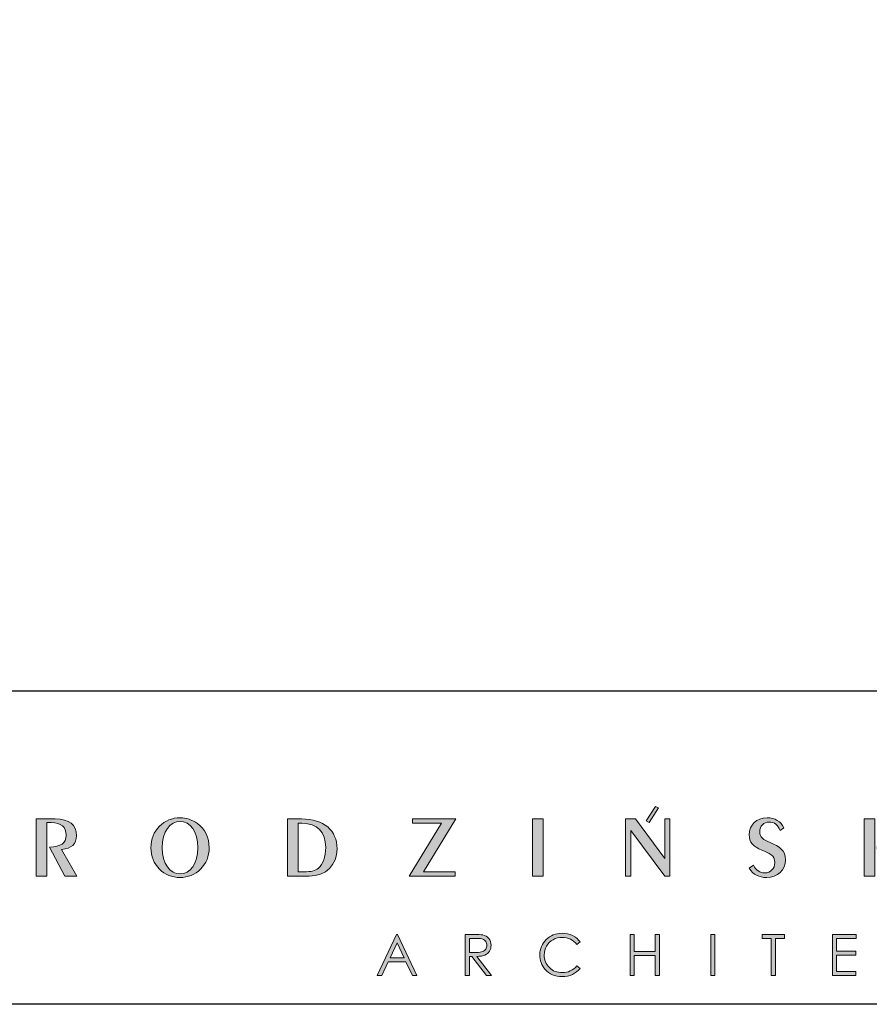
# Model space of a CAD drawing. Header units: millimetres. Extents: x -221 to 149158, y -114258 to 0.
# Tile 143 of 256: x 119096 to 119585, y -66223 to -65657. Entities that reach past the tile are written whole.
import ezdxf

# ---------------------------------------------------------------- set-up
doc = ezdxf.new("R2010")
doc.units = ezdxf.units.MM
doc.layers.get('0').update_dxf_attribs({"lineweight": 0})
doc.layers.add('A-przekrycieram.ART', color=7, linetype='Continuous', lineweight=0, true_color=0xffffff)
doc.layers.add('opis..KF', color=250, linetype='Continuous', lineweight=15)

# ---------------------------------------------------------------- blocks, each defined once
blk = doc.blocks.new('*U1674')
at = {"layer": 'A-przekrycieram.ART'}
h = blk.add_hatch(color=256, dxfattribs=at)
h.dxf.hatch_style = 1
h.paths.add_polyline_path([(0, 4200), (5940, 4200), (5940, 0), (0, 0)])
h.paths.add_polyline_path([(200, 4100), (5840, 4100), (5840, 100), (200, 100)], flags=16)
blk = doc.blocks.new('A$C3E4B4AA6')
at = {"layer": 'opis..KF', "lineweight": 0}
h = blk.add_hatch(color=256, dxfattribs=at)
h.dxf.hatch_style = 1
edge = h.paths.add_edge_path()
edge.add_spline(control_points=[(450.52, 40.88), (450.52, 40.88), (450.52, 59.11), (450.52, 59.11), (450.52, 59.11), (450.52, 59.11), (448.89, 59.11), (448.89, 59.11), (448.89, 59.11), (448.89, 59.11), (448.89, 46.51), (448.89, 46.51), (448.89, 46.51), (448.89, 46.51), (439.46, 59.11), (439.46, 59.11), (439.46, 59.11), (439.46, 59.11), (436.36, 59.11), (436.36, 59.11), (436.36, 59.11), (436.36, 59.11), (436.36, 40.88), (436.36, 40.88), (436.36, 40.88), (436.36, 40.88), (437.97, 40.88), (437.97, 40.88), (437.97, 40.88), (437.97, 40.88), (437.97, 55.4), (437.97, 55.4), (437.97, 55.4), (437.97, 55.4), (448.89, 40.88), (448.89, 40.88), (448.89, 40.88), (448.89, 40.88), (450.52, 40.88), (450.52, 40.88)], knot_values=[0, 0, 0, 0, 0.090909, 0.090909, 0.090909, 0.091009, 0.181818, 0.181818, 0.181818, 0.181918, 0.272727, 0.272727, 0.272727, 0.272827, 0.363636, 0.363636, 0.363636, 0.363736, 0.454545, 0.454545, 0.454545, 0.454645, 0.545455, 0.545455, 0.545455, 0.545555, 0.636364, 0.636364, 0.636364, 0.636464, 0.727273, 0.727273, 0.727273, 0.727373, 0.818182, 0.818182, 0.818182, 0.818282, 1, 1, 1, 1], degree=3, periodic=0)
edge = h.paths.add_edge_path()
edge.add_spline(control_points=[(443.87, 58.02), (443.87, 58.02), (446.85, 62.62), (446.85, 62.62), (446.85, 62.62), (446.85, 62.62), (445.89, 63.1), (445.89, 63.1), (445.89, 63.1), (445.89, 63.1), (442.91, 58.5), (442.91, 58.5), (442.91, 58.5), (442.91, 58.5), (443.87, 58.02), (443.87, 58.02)], knot_values=[0, 0, 0, 0, 0.2, 0.2, 0.2, 0.2001, 0.4, 0.4, 0.4, 0.4001, 0.6, 0.6, 0.6, 0.6001, 1, 1, 1, 1], degree=3, periodic=0)
h = blk.add_hatch(color=256, dxfattribs=at)
h.dxf.hatch_style = 1
edge = h.paths.add_edge_path()
edge.add_spline(control_points=[(261.21, 40.88), (261.21, 40.88), (256.36, 49.43), (256.36, 49.43), (256.36, 49.43), (259.43, 49.58), (261.11, 51.19), (261.11, 53.77), (261.11, 53.77), (261.11, 57.23), (258.82, 59.11), (254.24, 59.11), (254.24, 59.11), (254.24, 59.11), (248.27, 59.11), (248.27, 59.11), (248.27, 59.11), (248.27, 59.11), (248.27, 40.88), (248.27, 40.88), (248.27, 40.88), (248.27, 40.88), (251.66, 40.88), (251.66, 40.88), (251.66, 40.88), (251.66, 40.88), (251.66, 57.94), (251.66, 57.94), (251.66, 57.94), (251.66, 57.94), (253.05, 57.94), (253.05, 57.94), (253.05, 57.94), (256.22, 57.94), (257.78, 56.62), (257.78, 53.92), (257.78, 53.92), (257.78, 51.31), (256.14, 50.36), (252.51, 50.12), (252.51, 50.12), (252.51, 50.12), (257.41, 40.88), (257.41, 40.88), (257.41, 40.88), (257.41, 40.88), (261.21, 40.88), (261.21, 40.88)], knot_values=[0, 0, 0, 0, 0.076923, 0.076923, 0.076923, 0.077023, 0.153846, 0.153846, 0.153846, 0.153946, 0.230769, 0.230769, 0.230769, 0.230869, 0.307692, 0.307692, 0.307692, 0.307792, 0.384615, 0.384615, 0.384615, 0.384715, 0.461538, 0.461538, 0.461538, 0.461638, 0.538462, 0.538462, 0.538462, 0.538562, 0.615385, 0.615385, 0.615385, 0.615485, 0.692308, 0.692308, 0.692308, 0.692408, 0.769231, 0.769231, 0.769231, 0.769331, 0.846154, 0.846154, 0.846154, 0.846254, 1, 1, 1, 1], degree=3, periodic=0)
h = blk.add_hatch(color=256, dxfattribs=at)
h.dxf.hatch_style = 1
edge = h.paths.add_edge_path()
edge.add_spline(control_points=[(303.45, 49.95), (303.45, 53.16), (302.11, 55.89), (299.68, 57.69), (299.68, 57.69), (298.04, 58.86), (296.14, 59.5), (294.15, 59.5), (294.15, 59.5), (291.66, 59.5), (289.35, 58.52), (287.59, 56.79), (287.59, 56.79), (285.79, 55.04), (284.84, 52.65), (284.84, 49.95), (284.84, 49.95), (284.84, 47.27), (285.79, 44.9), (287.54, 43.15), (287.54, 43.15), (289.35, 41.35), (291.64, 40.44), (294.15, 40.44), (294.15, 40.44), (296.63, 40.44), (298.92, 41.35), (300.72, 43.15), (300.72, 43.15), (302.5, 44.9), (303.45, 47.27), (303.45, 49.95)], knot_values=[0, 0, 0, 0, 0.111111, 0.111111, 0.111111, 0.111211, 0.222222, 0.222222, 0.222222, 0.222322, 0.333333, 0.333333, 0.333333, 0.333433, 0.444444, 0.444444, 0.444444, 0.444544, 0.555556, 0.555556, 0.555556, 0.555656, 0.666667, 0.666667, 0.666667, 0.666767, 0.777778, 0.777778, 0.777778, 0.777878, 1, 1, 1, 1], degree=3, periodic=0)
edge = h.paths.add_edge_path(flags=16)
edge.add_spline(control_points=[(299.85, 49.95), (299.85, 44.76), (297.31, 41.61), (294.15, 41.61), (294.15, 41.61), (290.95, 41.61), (288.44, 44.78), (288.44, 49.95), (288.44, 49.95), (288.44, 55.14), (290.95, 58.33), (294.15, 58.33), (294.15, 58.33), (297.31, 58.33), (299.85, 55.16), (299.85, 49.95)], knot_values=[0, 0, 0, 0, 0.2, 0.2, 0.2, 0.2001, 0.4, 0.4, 0.4, 0.4001, 0.6, 0.6, 0.6, 0.6001, 1, 1, 1, 1], degree=3, periodic=0)
h = blk.add_hatch(color=256, dxfattribs=at)
h.dxf.hatch_style = 1
edge = h.paths.add_edge_path()
edge.add_spline(control_points=[(344.26, 49.58), (344.26, 55.48), (340.09, 59.11), (332.9, 59.11), (332.9, 59.11), (332.9, 59.11), (328.45, 59.11), (328.45, 59.11), (328.45, 59.11), (328.45, 59.11), (328.45, 40.88), (328.45, 40.88), (328.45, 40.88), (328.45, 40.88), (335.34, 40.88), (335.34, 40.88), (335.34, 40.88), (340.72, 40.88), (344.26, 44.39), (344.26, 49.58)], knot_values=[0, 0, 0, 0, 0.166667, 0.166667, 0.166667, 0.166767, 0.333333, 0.333333, 0.333333, 0.333433, 0.5, 0.5, 0.5, 0.5001, 0.666667, 0.666667, 0.666667, 0.666767, 1, 1, 1, 1], degree=3, periodic=0)
edge = h.paths.add_edge_path(flags=16)
edge.add_spline(control_points=[(340.63, 50.04), (340.63, 47), (339.75, 44.71), (338.31, 43.44), (338.31, 43.44), (337.29, 42.56), (335.85, 42.25), (333.81, 42.25), (333.81, 42.25), (333.81, 42.25), (331.81, 42.25), (331.81, 42.25), (331.81, 42.25), (331.81, 42.25), (331.81, 57.74), (331.81, 57.74), (331.81, 57.74), (331.81, 57.74), (333.07, 57.74), (333.07, 57.74), (333.07, 57.74), (337.97, 57.74), (340.63, 55.01), (340.63, 50.04)], knot_values=[0, 0, 0, 0, 0.142857, 0.142857, 0.142857, 0.142957, 0.285714, 0.285714, 0.285714, 0.285814, 0.428571, 0.428571, 0.428571, 0.428671, 0.571429, 0.571429, 0.571429, 0.571529, 0.714286, 0.714286, 0.714286, 0.714386, 1, 1, 1, 1], degree=3, periodic=0)
h = blk.add_hatch(color=256, dxfattribs=at)
h.dxf.hatch_style = 1
edge = h.paths.add_edge_path()
edge.add_spline(control_points=[(382.16, 59.11), (382.16, 59.11), (368.32, 59.11), (368.32, 59.11), (368.32, 59.11), (368.32, 59.11), (368.32, 57.74), (368.32, 57.74), (368.32, 57.74), (368.32, 57.74), (377.58, 57.74), (377.58, 57.74), (377.58, 57.74), (377.58, 57.74), (367.28, 40.88), (367.28, 40.88), (367.28, 40.88), (367.28, 40.88), (381.97, 40.88), (381.97, 40.88), (381.97, 40.88), (381.97, 40.88), (381.97, 42.25), (381.97, 42.25), (381.97, 42.25), (381.97, 42.25), (371.88, 42.25), (371.88, 42.25), (371.88, 42.25), (371.88, 42.25), (382.16, 59.11), (382.16, 59.11)], knot_values=[0, 0, 0, 0, 0.111111, 0.111111, 0.111111, 0.111211, 0.222222, 0.222222, 0.222222, 0.222322, 0.333333, 0.333333, 0.333333, 0.333433, 0.444444, 0.444444, 0.444444, 0.444544, 0.555556, 0.555556, 0.555556, 0.555656, 0.666667, 0.666667, 0.666667, 0.666767, 0.777778, 0.777778, 0.777778, 0.777878, 1, 1, 1, 1], degree=3, periodic=0)
h = blk.add_hatch(color=256, dxfattribs=at)
h.dxf.hatch_style = 1
edge = h.paths.add_edge_path()
edge.add_spline(control_points=[(410.03, 40.88), (410.03, 40.88), (410.03, 59.11), (410.03, 59.11), (410.03, 59.11), (410.03, 59.11), (406.69, 59.11), (406.69, 59.11), (406.69, 59.11), (406.69, 59.11), (406.69, 40.88), (406.69, 40.88), (406.69, 40.88), (406.69, 40.88), (410.03, 40.88), (410.03, 40.88)], knot_values=[0, 0, 0, 0, 0.2, 0.2, 0.2, 0.2001, 0.4, 0.4, 0.4, 0.4001, 0.6, 0.6, 0.6, 0.6001, 1, 1, 1, 1], degree=3, periodic=0)
h = blk.add_hatch(color=256, dxfattribs=at)
h.dxf.hatch_style = 1
edge = h.paths.add_edge_path()
edge.add_spline(control_points=[(487.4, 46.07), (487.4, 49.21), (485.45, 50.31), (482.45, 51.6), (482.45, 51.6), (480.41, 52.48), (479.16, 53.28), (479.16, 55.04), (479.16, 55.04), (479.16, 56.87), (480.41, 58.11), (482.16, 58.11), (482.16, 58.11), (483.79, 58.11), (485.04, 57.18), (485.67, 55.45), (485.67, 55.45), (485.67, 55.45), (486.86, 56.26), (486.86, 56.26), (486.86, 56.26), (485.94, 58.33), (483.99, 59.5), (481.48, 59.5), (481.48, 59.5), (478.07, 59.5), (475.8, 57.18), (475.8, 54.09), (475.8, 54.09), (475.8, 51.63), (477.12, 50.31), (479.82, 49.19), (479.82, 49.19), (482.28, 48.19), (483.96, 47.53), (483.96, 45.22), (483.96, 45.22), (483.96, 43.32), (482.65, 41.91), (480.68, 41.91), (480.68, 41.91), (479.29, 41.91), (477.95, 42.76), (477.12, 44.34), (477.12, 44.34), (477.12, 44.34), (475.78, 43.39), (475.78, 43.39), (475.78, 43.39), (477.12, 41.35), (478.9, 40.44), (481.38, 40.44), (481.38, 40.44), (484.84, 40.44), (487.4, 42.78), (487.4, 46.07)], knot_values=[0, 0, 0, 0, 0.066667, 0.066667, 0.066667, 0.066767, 0.133333, 0.133333, 0.133333, 0.133433, 0.2, 0.2, 0.2, 0.2001, 0.266667, 0.266667, 0.266667, 0.266767, 0.333333, 0.333333, 0.333333, 0.333433, 0.4, 0.4, 0.4, 0.4001, 0.466667, 0.466667, 0.466667, 0.466767, 0.533333, 0.533333, 0.533333, 0.533433, 0.6, 0.6, 0.6, 0.6001, 0.666667, 0.666667, 0.666667, 0.666767, 0.733333, 0.733333, 0.733333, 0.733433, 0.8, 0.8, 0.8, 0.8001, 0.866667, 0.866667, 0.866667, 0.866767, 1, 1, 1, 1], degree=3, periodic=0)
h = blk.add_hatch(color=256, dxfattribs=at)
h.dxf.hatch_style = 1
edge = h.paths.add_edge_path()
edge.add_spline(control_points=[(525.43, 40.88), (525.43, 40.88), (519.17, 51.29), (519.17, 51.29), (519.17, 51.29), (519.17, 51.29), (524.87, 59.11), (524.87, 59.11), (524.87, 59.11), (524.87, 59.11), (522.77, 59.11), (522.77, 59.11), (522.77, 59.11), (522.77, 59.11), (516.05, 50.02), (516.05, 50.02), (516.05, 50.02), (516.05, 50.02), (521.43, 40.88), (521.43, 40.88), (521.43, 40.88), (521.43, 40.88), (525.43, 40.88), (525.43, 40.88)], knot_values=[0, 0, 0, 0, 0.142857, 0.142857, 0.142857, 0.142957, 0.285714, 0.285714, 0.285714, 0.285814, 0.428571, 0.428571, 0.428571, 0.428671, 0.571429, 0.571429, 0.571429, 0.571529, 0.714286, 0.714286, 0.714286, 0.714386, 1, 1, 1, 1], degree=3, periodic=0)
edge = h.paths.add_edge_path()
edge.add_spline(control_points=[(515.85, 40.88), (515.85, 40.88), (515.85, 59.11), (515.85, 59.11), (515.85, 59.11), (515.85, 59.11), (512.47, 59.11), (512.47, 59.11), (512.47, 59.11), (512.47, 59.11), (512.47, 40.88), (512.47, 40.88), (512.47, 40.88), (512.47, 40.88), (515.85, 40.88), (515.85, 40.88)], knot_values=[0, 0, 0, 0, 0.2, 0.2, 0.2, 0.2001, 0.4, 0.4, 0.4, 0.4001, 0.6, 0.6, 0.6, 0.6001, 1, 1, 1, 1], degree=3, periodic=0)
h = blk.add_hatch(color=256, dxfattribs=at)
h.dxf.hatch_style = 1
edge = h.paths.add_edge_path()
edge.add_spline(control_points=[(363.59, 22.31), (363.59, 22.31), (369.72, 9.18), (369.72, 9.18), (369.72, 9.18), (369.72, 9.18), (368.31, 9.18), (368.31, 9.18), (368.31, 9.18), (368.31, 9.18), (366.25, 13.5), (366.25, 13.5), (366.25, 13.5), (366.25, 13.5), (360.57, 13.5), (360.57, 13.5), (360.57, 13.5), (360.57, 13.5), (358.53, 9.18), (358.53, 9.18), (358.53, 9.18), (358.53, 9.18), (357.06, 9.18), (357.06, 9.18), (357.06, 9.18), (357.06, 9.18), (363.26, 22.31), (363.26, 22.31), (363.26, 22.31), (363.26, 22.31), (363.59, 22.31), (363.59, 22.31)], knot_values=[0, 0, 0, 0, 0.111111, 0.111111, 0.111111, 0.111211, 0.222222, 0.222222, 0.222222, 0.222322, 0.333333, 0.333333, 0.333333, 0.333433, 0.444444, 0.444444, 0.444444, 0.444544, 0.555556, 0.555556, 0.555556, 0.555656, 0.666667, 0.666667, 0.666667, 0.666767, 0.777778, 0.777778, 0.777778, 0.777878, 1, 1, 1, 1], degree=3, periodic=0)
edge = h.paths.add_edge_path(flags=16)
edge.add_spline(control_points=[(363.43, 19.56), (363.43, 19.56), (361.17, 14.78), (361.17, 14.78), (361.17, 14.78), (361.17, 14.78), (365.68, 14.78), (365.68, 14.78), (365.68, 14.78), (365.68, 14.78), (363.43, 19.56), (363.43, 19.56)], knot_values=[0, 0, 0, 0, 0.25, 0.25, 0.25, 0.2501, 0.5, 0.5, 0.5, 0.5001, 1, 1, 1, 1], degree=3, periodic=0)
h = blk.add_hatch(color=256, dxfattribs=at)
h.dxf.hatch_style = 1
edge = h.paths.add_edge_path()
edge.add_spline(control_points=[(385.19, 22.31), (385.19, 22.31), (387.81, 22.31), (387.81, 22.31), (387.81, 22.31), (389.27, 22.31), (390.26, 22.25), (390.78, 22.13), (390.78, 22.13), (391.56, 21.96), (392.19, 21.57), (392.68, 20.99), (392.68, 20.99), (393.17, 20.4), (393.42, 19.68), (393.42, 18.82), (393.42, 18.82), (393.42, 18.11), (393.25, 17.48), (392.91, 16.94), (392.91, 16.94), (392.58, 16.4), (392.09, 15.99), (391.47, 15.72), (391.47, 15.72), (390.84, 15.44), (389.98, 15.3), (388.87, 15.29), (388.87, 15.29), (388.87, 15.29), (393.6, 9.18), (393.6, 9.18), (393.6, 9.18), (393.6, 9.18), (391.99, 9.18), (391.99, 9.18), (391.99, 9.18), (391.99, 9.18), (387.26, 15.29), (387.26, 15.29), (387.26, 15.29), (387.26, 15.29), (386.51, 15.29), (386.51, 15.29), (386.51, 15.29), (386.51, 15.29), (386.51, 9.18), (386.51, 9.18), (386.51, 9.18), (386.51, 9.18), (385.19, 9.18), (385.19, 9.18), (385.19, 9.18), (385.19, 9.18), (385.19, 22.31), (385.19, 22.31)], knot_values=[0, 0, 0, 0, 0.066667, 0.066667, 0.066667, 0.066767, 0.133333, 0.133333, 0.133333, 0.133433, 0.2, 0.2, 0.2, 0.2001, 0.266667, 0.266667, 0.266667, 0.266767, 0.333333, 0.333333, 0.333333, 0.333433, 0.4, 0.4, 0.4, 0.4001, 0.466667, 0.466667, 0.466667, 0.466767, 0.533333, 0.533333, 0.533333, 0.533433, 0.6, 0.6, 0.6, 0.6001, 0.666667, 0.666667, 0.666667, 0.666767, 0.733333, 0.733333, 0.733333, 0.733433, 0.8, 0.8, 0.8, 0.8001, 0.866667, 0.866667, 0.866667, 0.866767, 1, 1, 1, 1], degree=3, periodic=0)
edge = h.paths.add_edge_path(flags=16)
edge.add_spline(control_points=[(386.51, 21.03), (386.51, 21.03), (386.51, 16.57), (386.51, 16.57), (386.51, 16.57), (386.51, 16.57), (388.77, 16.55), (388.77, 16.55), (388.77, 16.55), (389.65, 16.55), (390.3, 16.64), (390.72, 16.8), (390.72, 16.8), (391.14, 16.97), (391.47, 17.24), (391.71, 17.6), (391.71, 17.6), (391.94, 17.97), (392.06, 18.37), (392.06, 18.83), (392.06, 18.83), (392.06, 19.27), (391.94, 19.67), (391.7, 20.03), (391.7, 20.03), (391.47, 20.39), (391.15, 20.65), (390.76, 20.8), (390.76, 20.8), (390.38, 20.96), (389.73, 21.03), (388.83, 21.03), (388.83, 21.03), (388.83, 21.03), (386.51, 21.03), (386.51, 21.03)], knot_values=[0, 0, 0, 0, 0.1, 0.1, 0.1, 0.1001, 0.2, 0.2, 0.2, 0.2001, 0.3, 0.3, 0.3, 0.3001, 0.4, 0.4, 0.4, 0.4001, 0.5, 0.5, 0.5, 0.5001, 0.6, 0.6, 0.6, 0.6001, 0.7, 0.7, 0.7, 0.7001, 0.8, 0.8, 0.8, 0.8001, 1, 1, 1, 1], degree=3, periodic=0)
h = blk.add_hatch(color=256, dxfattribs=at)
h.dxf.hatch_style = 1
edge = h.paths.add_edge_path()
edge.add_spline(control_points=[(421.82, 19.89), (421.82, 19.89), (420.79, 19.09), (420.79, 19.09), (420.79, 19.09), (420.22, 19.84), (419.53, 20.4), (418.73, 20.79), (418.73, 20.79), (417.93, 21.17), (417.05, 21.36), (416.09, 21.36), (416.09, 21.36), (415.05, 21.36), (414.08, 21.11), (413.18, 20.61), (413.18, 20.61), (412.29, 20.1), (411.6, 19.43), (411.11, 18.58), (411.11, 18.58), (410.62, 17.73), (410.38, 16.78), (410.38, 15.72), (410.38, 15.72), (410.38, 14.12), (410.92, 12.78), (412.02, 11.71), (412.02, 11.71), (413.12, 10.64), (414.5, 10.1), (416.17, 10.1), (416.17, 10.1), (418.01, 10.1), (419.55, 10.82), (420.79, 12.26), (420.79, 12.26), (420.79, 12.26), (421.82, 11.47), (421.82, 11.47), (421.82, 11.47), (421.17, 10.64), (420.35, 9.99), (419.37, 9.54), (419.37, 9.54), (418.39, 9.08), (417.3, 8.86), (416.09, 8.86), (416.09, 8.86), (413.79, 8.86), (411.98, 9.62), (410.66, 11.15), (410.66, 11.15), (409.54, 12.44), (408.99, 14), (408.99, 15.82), (408.99, 15.82), (408.99, 17.74), (409.66, 19.36), (411.01, 20.67), (411.01, 20.67), (412.36, 21.99), (414.04, 22.64), (416.07, 22.64), (416.07, 22.64), (417.3, 22.64), (418.4, 22.4), (419.39, 21.92), (419.39, 21.92), (420.38, 21.43), (421.19, 20.76), (421.82, 19.89)], knot_values=[0, 0, 0, 0, 0.052632, 0.052632, 0.052632, 0.052732, 0.105263, 0.105263, 0.105263, 0.105363, 0.157895, 0.157895, 0.157895, 0.157995, 0.210526, 0.210526, 0.210526, 0.210626, 0.263158, 0.263158, 0.263158, 0.263258, 0.315789, 0.315789, 0.315789, 0.315889, 0.368421, 0.368421, 0.368421, 0.368521, 0.421053, 0.421053, 0.421053, 0.421153, 0.473684, 0.473684, 0.473684, 0.473784, 0.526316, 0.526316, 0.526316, 0.526416, 0.578947, 0.578947, 0.578947, 0.579047, 0.631579, 0.631579, 0.631579, 0.631679, 0.684211, 0.684211, 0.684211, 0.684311, 0.736842, 0.736842, 0.736842, 0.736942, 0.789474, 0.789474, 0.789474, 0.789574, 0.842105, 0.842105, 0.842105, 0.842205, 0.894737, 0.894737, 0.894737, 0.894837, 1, 1, 1, 1], degree=3, periodic=0)
h = blk.add_hatch(color=256, dxfattribs=at)
h.dxf.hatch_style = 1
edge = h.paths.add_edge_path()
edge.add_spline(control_points=[(437.81, 22.31), (437.81, 22.31), (439.13, 22.31), (439.13, 22.31), (439.13, 22.31), (439.13, 22.31), (439.13, 16.81), (439.13, 16.81), (439.13, 16.81), (439.13, 16.81), (445.82, 16.81), (445.82, 16.81), (445.82, 16.81), (445.82, 16.81), (445.82, 22.31), (445.82, 22.31), (445.82, 22.31), (445.82, 22.31), (447.13, 22.31), (447.13, 22.31), (447.13, 22.31), (447.13, 22.31), (447.13, 9.18), (447.13, 9.18), (447.13, 9.18), (447.13, 9.18), (445.82, 9.18), (445.82, 9.18), (445.82, 9.18), (445.82, 9.18), (445.82, 15.53), (445.82, 15.53), (445.82, 15.53), (445.82, 15.53), (439.13, 15.53), (439.13, 15.53), (439.13, 15.53), (439.13, 15.53), (439.13, 9.18), (439.13, 9.18), (439.13, 9.18), (439.13, 9.18), (437.81, 9.18), (437.81, 9.18), (437.81, 9.18), (437.81, 9.18), (437.81, 22.31), (437.81, 22.31)], knot_values=[0, 0, 0, 0, 0.076923, 0.076923, 0.076923, 0.077023, 0.153846, 0.153846, 0.153846, 0.153946, 0.230769, 0.230769, 0.230769, 0.230869, 0.307692, 0.307692, 0.307692, 0.307792, 0.384615, 0.384615, 0.384615, 0.384715, 0.461538, 0.461538, 0.461538, 0.461638, 0.538462, 0.538462, 0.538462, 0.538562, 0.615385, 0.615385, 0.615385, 0.615485, 0.692308, 0.692308, 0.692308, 0.692408, 0.769231, 0.769231, 0.769231, 0.769331, 0.846154, 0.846154, 0.846154, 0.846254, 1, 1, 1, 1], degree=3, periodic=0)
h = blk.add_hatch(color=256, dxfattribs=at)
h.dxf.hatch_style = 1
edge = h.paths.add_edge_path()
edge.add_spline(control_points=[(463.51, 22.31), (463.51, 22.31), (464.83, 22.31), (464.83, 22.31), (464.83, 22.31), (464.83, 22.31), (464.83, 9.18), (464.83, 9.18), (464.83, 9.18), (464.83, 9.18), (463.51, 9.18), (463.51, 9.18), (463.51, 9.18), (463.51, 9.18), (463.51, 22.31), (463.51, 22.31)], knot_values=[0, 0, 0, 0, 0.2, 0.2, 0.2, 0.2001, 0.4, 0.4, 0.4, 0.4001, 0.6, 0.6, 0.6, 0.6001, 1, 1, 1, 1], degree=3, periodic=0)
h = blk.add_hatch(color=256, dxfattribs=at)
h.dxf.hatch_style = 1
edge = h.paths.add_edge_path()
edge.add_spline(control_points=[(479.91, 21.03), (479.91, 21.03), (479.91, 22.31), (479.91, 22.31), (479.91, 22.31), (479.91, 22.31), (487.09, 22.31), (487.09, 22.31), (487.09, 22.31), (487.09, 22.31), (487.09, 21.03), (487.09, 21.03), (487.09, 21.03), (487.09, 21.03), (484.17, 21.03), (484.17, 21.03), (484.17, 21.03), (484.17, 21.03), (484.17, 9.18), (484.17, 9.18), (484.17, 9.18), (484.17, 9.18), (482.83, 9.18), (482.83, 9.18), (482.83, 9.18), (482.83, 9.18), (482.83, 21.03), (482.83, 21.03), (482.83, 21.03), (482.83, 21.03), (479.91, 21.03), (479.91, 21.03)], knot_values=[0, 0, 0, 0, 0.111111, 0.111111, 0.111111, 0.111211, 0.222222, 0.222222, 0.222222, 0.222322, 0.333333, 0.333333, 0.333333, 0.333433, 0.444444, 0.444444, 0.444444, 0.444544, 0.555556, 0.555556, 0.555556, 0.555656, 0.666667, 0.666667, 0.666667, 0.666767, 0.777778, 0.777778, 0.777778, 0.777878, 1, 1, 1, 1], degree=3, periodic=0)
h = blk.add_hatch(color=256, dxfattribs=at)
h.dxf.hatch_style = 1
edge = h.paths.add_edge_path()
edge.add_spline(control_points=[(502.38, 22.31), (502.38, 22.31), (509.9, 22.31), (509.9, 22.31), (509.9, 22.31), (509.9, 22.31), (509.9, 21.03), (509.9, 21.03), (509.9, 21.03), (509.9, 21.03), (503.7, 21.03), (503.7, 21.03), (503.7, 21.03), (503.7, 21.03), (503.7, 16.92), (503.7, 16.92), (503.7, 16.92), (503.7, 16.92), (509.84, 16.92), (509.84, 16.92), (509.84, 16.92), (509.84, 16.92), (509.84, 15.64), (509.84, 15.64), (509.84, 15.64), (509.84, 15.64), (503.7, 15.64), (503.7, 15.64), (503.7, 15.64), (503.7, 15.64), (503.7, 10.46), (503.7, 10.46), (503.7, 10.46), (503.7, 10.46), (509.84, 10.46), (509.84, 10.46), (509.84, 10.46), (509.84, 10.46), (509.84, 9.18), (509.84, 9.18), (509.84, 9.18), (509.84, 9.18), (502.38, 9.18), (502.38, 9.18), (502.38, 9.18), (502.38, 9.18), (502.38, 22.31), (502.38, 22.31)], knot_values=[0, 0, 0, 0, 0.076923, 0.076923, 0.076923, 0.077023, 0.153846, 0.153846, 0.153846, 0.153946, 0.230769, 0.230769, 0.230769, 0.230869, 0.307692, 0.307692, 0.307692, 0.307792, 0.384615, 0.384615, 0.384615, 0.384715, 0.461538, 0.461538, 0.461538, 0.461638, 0.538462, 0.538462, 0.538462, 0.538562, 0.615385, 0.615385, 0.615385, 0.615485, 0.692308, 0.692308, 0.692308, 0.692408, 0.769231, 0.769231, 0.769231, 0.769331, 0.846154, 0.846154, 0.846154, 0.846254, 1, 1, 1, 1], degree=3, periodic=0)
at = {"layer": 'opis..KF', "lineweight": 30}
blk.add_lwpolyline([(0, 100), (933, 100), (933, 0), (0, 0)], close=True, dxfattribs=at)
at = {"layer": 'opis..KF', "lineweight": 0}
for points, knots in [([(443.87, 58.02), (443.87, 58.02), (446.85, 62.62), (446.85, 62.62), (446.85, 62.62), (446.85, 62.62), (445.89, 63.1), (445.89, 63.1), (445.89, 63.1), (445.89, 63.1), (442.91, 58.5), (442.91, 58.5), (442.91, 58.5), (442.91, 58.5), (443.87, 58.02), (443.87, 58.02)], [0, 0, 0, 0, 0.2, 0.2, 0.2, 0.2, 0.4, 0.4, 0.4, 0.4, 0.6, 0.6, 0.6, 0.6, 1, 1, 1, 1]), ([(261.21, 40.88), (261.21, 40.88), (256.36, 49.43), (256.36, 49.43), (256.36, 49.43), (259.43, 49.58), (261.11, 51.19), (261.11, 53.77), (261.11, 53.77), (261.11, 57.23), (258.82, 59.11), (254.24, 59.11), (254.24, 59.11), (254.24, 59.11), (248.27, 59.11), (248.27, 59.11), (248.27, 59.11), (248.27, 59.11), (248.27, 40.88), (248.27, 40.88), (248.27, 40.88), (248.27, 40.88), (251.66, 40.88), (251.66, 40.88), (251.66, 40.88), (251.66, 40.88), (251.66, 57.94), (251.66, 57.94), (251.66, 57.94), (251.66, 57.94), (253.05, 57.94), (253.05, 57.94), (253.05, 57.94), (256.22, 57.94), (257.78, 56.62), (257.78, 53.92), (257.78, 53.92), (257.78, 51.31), (256.14, 50.36), (252.51, 50.12), (252.51, 50.12), (252.51, 50.12), (257.41, 40.88), (257.41, 40.88), (257.41, 40.88), (257.41, 40.88), (261.21, 40.88), (261.21, 40.88)], [0, 0, 0, 0, 0.076923, 0.076923, 0.076923, 0.076923, 0.153846, 0.153846, 0.153846, 0.153846, 0.230769, 0.230769, 0.230769, 0.230769, 0.307692, 0.307692, 0.307692, 0.307692, 0.384615, 0.384615, 0.384615, 0.384615, 0.461538, 0.461538, 0.461538, 0.461538, 0.538462, 0.538462, 0.538462, 0.538462, 0.615385, 0.615385, 0.615385, 0.615385, 0.692308, 0.692308, 0.692308, 0.692308, 0.769231, 0.769231, 0.769231, 0.769231, 0.846154, 0.846154, 0.846154, 0.846154, 1, 1, 1, 1]), ([(303.45, 49.95), (303.45, 53.16), (302.11, 55.89), (299.68, 57.69), (299.68, 57.69), (298.04, 58.86), (296.14, 59.5), (294.15, 59.5), (294.15, 59.5), (291.66, 59.5), (289.35, 58.52), (287.59, 56.79), (287.59, 56.79), (285.79, 55.04), (284.84, 52.65), (284.84, 49.95), (284.84, 49.95), (284.84, 47.27), (285.79, 44.9), (287.54, 43.15), (287.54, 43.15), (289.35, 41.35), (291.64, 40.44), (294.15, 40.44), (294.15, 40.44), (296.63, 40.44), (298.92, 41.35), (300.72, 43.15), (300.72, 43.15), (302.5, 44.9), (303.45, 47.27), (303.45, 49.95)], [0, 0, 0, 0, 0.111111, 0.111111, 0.111111, 0.111111, 0.222222, 0.222222, 0.222222, 0.222222, 0.333333, 0.333333, 0.333333, 0.333333, 0.444444, 0.444444, 0.444444, 0.444444, 0.555556, 0.555556, 0.555556, 0.555556, 0.666667, 0.666667, 0.666667, 0.666667, 0.777778, 0.777778, 0.777778, 0.777778, 1, 1, 1, 1]), ([(299.85, 49.95), (299.85, 44.76), (297.31, 41.61), (294.15, 41.61), (294.15, 41.61), (290.95, 41.61), (288.44, 44.78), (288.44, 49.95), (288.44, 49.95), (288.44, 55.14), (290.95, 58.33), (294.15, 58.33), (294.15, 58.33), (297.31, 58.33), (299.85, 55.16), (299.85, 49.95)], [0, 0, 0, 0, 0.2, 0.2, 0.2, 0.2, 0.4, 0.4, 0.4, 0.4, 0.6, 0.6, 0.6, 0.6, 1, 1, 1, 1]), ([(344.26, 49.58), (344.26, 55.48), (340.09, 59.11), (332.9, 59.11), (332.9, 59.11), (332.9, 59.11), (328.45, 59.11), (328.45, 59.11), (328.45, 59.11), (328.45, 59.11), (328.45, 40.88), (328.45, 40.88), (328.45, 40.88), (328.45, 40.88), (335.34, 40.88), (335.34, 40.88), (335.34, 40.88), (340.72, 40.88), (344.26, 44.39), (344.26, 49.58)], [0, 0, 0, 0, 0.166667, 0.166667, 0.166667, 0.166667, 0.333333, 0.333333, 0.333333, 0.333333, 0.5, 0.5, 0.5, 0.5, 0.666667, 0.666667, 0.666667, 0.666667, 1, 1, 1, 1]), ([(340.63, 50.04), (340.63, 47), (339.75, 44.71), (338.31, 43.44), (338.31, 43.44), (337.29, 42.56), (335.85, 42.25), (333.81, 42.25), (333.81, 42.25), (333.81, 42.25), (331.81, 42.25), (331.81, 42.25), (331.81, 42.25), (331.81, 42.25), (331.81, 57.74), (331.81, 57.74), (331.81, 57.74), (331.81, 57.74), (333.07, 57.74), (333.07, 57.74), (333.07, 57.74), (337.97, 57.74), (340.63, 55.01), (340.63, 50.04)], [0, 0, 0, 0, 0.142857, 0.142857, 0.142857, 0.142857, 0.285714, 0.285714, 0.285714, 0.285714, 0.428571, 0.428571, 0.428571, 0.428571, 0.571429, 0.571429, 0.571429, 0.571429, 0.714286, 0.714286, 0.714286, 0.714286, 1, 1, 1, 1]), ([(382.16, 59.11), (382.16, 59.11), (368.32, 59.11), (368.32, 59.11), (368.32, 59.11), (368.32, 59.11), (368.32, 57.74), (368.32, 57.74), (368.32, 57.74), (368.32, 57.74), (377.58, 57.74), (377.58, 57.74), (377.58, 57.74), (377.58, 57.74), (367.28, 40.88), (367.28, 40.88), (367.28, 40.88), (367.28, 40.88), (381.97, 40.88), (381.97, 40.88), (381.97, 40.88), (381.97, 40.88), (381.97, 42.25), (381.97, 42.25), (381.97, 42.25), (381.97, 42.25), (371.88, 42.25), (371.88, 42.25), (371.88, 42.25), (371.88, 42.25), (382.16, 59.11), (382.16, 59.11)], [0, 0, 0, 0, 0.111111, 0.111111, 0.111111, 0.111111, 0.222222, 0.222222, 0.222222, 0.222222, 0.333333, 0.333333, 0.333333, 0.333333, 0.444444, 0.444444, 0.444444, 0.444444, 0.555556, 0.555556, 0.555556, 0.555556, 0.666667, 0.666667, 0.666667, 0.666667, 0.777778, 0.777778, 0.777778, 0.777778, 1, 1, 1, 1]), ([(410.03, 40.88), (410.03, 40.88), (410.03, 59.11), (410.03, 59.11), (410.03, 59.11), (410.03, 59.11), (406.69, 59.11), (406.69, 59.11), (406.69, 59.11), (406.69, 59.11), (406.69, 40.88), (406.69, 40.88), (406.69, 40.88), (406.69, 40.88), (410.03, 40.88), (410.03, 40.88)], [0, 0, 0, 0, 0.2, 0.2, 0.2, 0.2, 0.4, 0.4, 0.4, 0.4, 0.6, 0.6, 0.6, 0.6, 1, 1, 1, 1]), ([(450.52, 40.88), (450.52, 40.88), (450.52, 59.11), (450.52, 59.11), (450.52, 59.11), (450.52, 59.11), (448.89, 59.11), (448.89, 59.11), (448.89, 59.11), (448.89, 59.11), (448.89, 46.51), (448.89, 46.51), (448.89, 46.51), (448.89, 46.51), (439.46, 59.11), (439.46, 59.11), (439.46, 59.11), (439.46, 59.11), (436.36, 59.11), (436.36, 59.11), (436.36, 59.11), (436.36, 59.11), (436.36, 40.88), (436.36, 40.88), (436.36, 40.88), (436.36, 40.88), (437.97, 40.88), (437.97, 40.88), (437.97, 40.88), (437.97, 40.88), (437.97, 55.4), (437.97, 55.4), (437.97, 55.4), (437.97, 55.4), (448.89, 40.88), (448.89, 40.88), (448.89, 40.88), (448.89, 40.88), (450.52, 40.88), (450.52, 40.88)], [0, 0, 0, 0, 0.090909, 0.090909, 0.090909, 0.090909, 0.181818, 0.181818, 0.181818, 0.181818, 0.272727, 0.272727, 0.272727, 0.272727, 0.363636, 0.363636, 0.363636, 0.363636, 0.454545, 0.454545, 0.454545, 0.454545, 0.545455, 0.545455, 0.545455, 0.545455, 0.636364, 0.636364, 0.636364, 0.636364, 0.727273, 0.727273, 0.727273, 0.727273, 0.818182, 0.818182, 0.818182, 0.818182, 1, 1, 1, 1]), ([(487.4, 46.07), (487.4, 49.21), (485.45, 50.31), (482.45, 51.6), (482.45, 51.6), (480.41, 52.48), (479.16, 53.28), (479.16, 55.04), (479.16, 55.04), (479.16, 56.87), (480.41, 58.11), (482.16, 58.11), (482.16, 58.11), (483.79, 58.11), (485.04, 57.18), (485.67, 55.45), (485.67, 55.45), (485.67, 55.45), (486.86, 56.26), (486.86, 56.26), (486.86, 56.26), (485.94, 58.33), (483.99, 59.5), (481.48, 59.5), (481.48, 59.5), (478.07, 59.5), (475.8, 57.18), (475.8, 54.09), (475.8, 54.09), (475.8, 51.63), (477.12, 50.31), (479.82, 49.19), (479.82, 49.19), (482.28, 48.19), (483.96, 47.53), (483.96, 45.22), (483.96, 45.22), (483.96, 43.32), (482.65, 41.91), (480.68, 41.91), (480.68, 41.91), (479.29, 41.91), (477.95, 42.76), (477.12, 44.34), (477.12, 44.34), (477.12, 44.34), (475.78, 43.39), (475.78, 43.39), (475.78, 43.39), (477.12, 41.35), (478.9, 40.44), (481.38, 40.44), (481.38, 40.44), (484.84, 40.44), (487.4, 42.78), (487.4, 46.07)], [0, 0, 0, 0, 0.066667, 0.066667, 0.066667, 0.066667, 0.133333, 0.133333, 0.133333, 0.133333, 0.2, 0.2, 0.2, 0.2, 0.266667, 0.266667, 0.266667, 0.266667, 0.333333, 0.333333, 0.333333, 0.333333, 0.4, 0.4, 0.4, 0.4, 0.466667, 0.466667, 0.466667, 0.466667, 0.533333, 0.533333, 0.533333, 0.533333, 0.6, 0.6, 0.6, 0.6, 0.666667, 0.666667, 0.666667, 0.666667, 0.733333, 0.733333, 0.733333, 0.733333, 0.8, 0.8, 0.8, 0.8, 0.866667, 0.866667, 0.866667, 0.866667, 1, 1, 1, 1]), ([(515.85, 40.88), (515.85, 40.88), (515.85, 59.11), (515.85, 59.11), (515.85, 59.11), (515.85, 59.11), (512.47, 59.11), (512.47, 59.11), (512.47, 59.11), (512.47, 59.11), (512.47, 40.88), (512.47, 40.88), (512.47, 40.88), (512.47, 40.88), (515.85, 40.88), (515.85, 40.88)], [0, 0, 0, 0, 0.2, 0.2, 0.2, 0.2, 0.4, 0.4, 0.4, 0.4, 0.6, 0.6, 0.6, 0.6, 1, 1, 1, 1]), ([(363.59, 22.31), (363.59, 22.31), (369.72, 9.18), (369.72, 9.18), (369.72, 9.18), (369.72, 9.18), (368.31, 9.18), (368.31, 9.18), (368.31, 9.18), (368.31, 9.18), (366.25, 13.5), (366.25, 13.5), (366.25, 13.5), (366.25, 13.5), (360.57, 13.5), (360.57, 13.5), (360.57, 13.5), (360.57, 13.5), (358.53, 9.18), (358.53, 9.18), (358.53, 9.18), (358.53, 9.18), (357.06, 9.18), (357.06, 9.18), (357.06, 9.18), (357.06, 9.18), (363.26, 22.31), (363.26, 22.31), (363.26, 22.31), (363.26, 22.31), (363.59, 22.31), (363.59, 22.31)], [0, 0, 0, 0, 0.111111, 0.111111, 0.111111, 0.111111, 0.222222, 0.222222, 0.222222, 0.222222, 0.333333, 0.333333, 0.333333, 0.333333, 0.444444, 0.444444, 0.444444, 0.444444, 0.555556, 0.555556, 0.555556, 0.555556, 0.666667, 0.666667, 0.666667, 0.666667, 0.777778, 0.777778, 0.777778, 0.777778, 1, 1, 1, 1]), ([(385.19, 22.31), (385.19, 22.31), (387.81, 22.31), (387.81, 22.31), (387.81, 22.31), (389.27, 22.31), (390.26, 22.25), (390.78, 22.13), (390.78, 22.13), (391.56, 21.96), (392.19, 21.57), (392.68, 20.99), (392.68, 20.99), (393.17, 20.4), (393.42, 19.68), (393.42, 18.82), (393.42, 18.82), (393.42, 18.11), (393.25, 17.48), (392.91, 16.94), (392.91, 16.94), (392.58, 16.4), (392.09, 15.99), (391.47, 15.72), (391.47, 15.72), (390.84, 15.44), (389.98, 15.3), (388.87, 15.29), (388.87, 15.29), (388.87, 15.29), (393.6, 9.18), (393.6, 9.18), (393.6, 9.18), (393.6, 9.18), (391.99, 9.18), (391.99, 9.18), (391.99, 9.18), (391.99, 9.18), (387.26, 15.29), (387.26, 15.29), (387.26, 15.29), (387.26, 15.29), (386.51, 15.29), (386.51, 15.29), (386.51, 15.29), (386.51, 15.29), (386.51, 9.18), (386.51, 9.18), (386.51, 9.18), (386.51, 9.18), (385.19, 9.18), (385.19, 9.18), (385.19, 9.18), (385.19, 9.18), (385.19, 22.31), (385.19, 22.31)], [0, 0, 0, 0, 0.066667, 0.066667, 0.066667, 0.066667, 0.133333, 0.133333, 0.133333, 0.133333, 0.2, 0.2, 0.2, 0.2, 0.266667, 0.266667, 0.266667, 0.266667, 0.333333, 0.333333, 0.333333, 0.333333, 0.4, 0.4, 0.4, 0.4, 0.466667, 0.466667, 0.466667, 0.466667, 0.533333, 0.533333, 0.533333, 0.533333, 0.6, 0.6, 0.6, 0.6, 0.666667, 0.666667, 0.666667, 0.666667, 0.733333, 0.733333, 0.733333, 0.733333, 0.8, 0.8, 0.8, 0.8, 0.866667, 0.866667, 0.866667, 0.866667, 1, 1, 1, 1]), ([(421.82, 19.89), (421.82, 19.89), (420.79, 19.09), (420.79, 19.09), (420.79, 19.09), (420.22, 19.84), (419.53, 20.4), (418.73, 20.79), (418.73, 20.79), (417.93, 21.17), (417.05, 21.36), (416.09, 21.36), (416.09, 21.36), (415.05, 21.36), (414.08, 21.11), (413.18, 20.61), (413.18, 20.61), (412.29, 20.1), (411.6, 19.43), (411.11, 18.58), (411.11, 18.58), (410.62, 17.73), (410.38, 16.78), (410.38, 15.72), (410.38, 15.72), (410.38, 14.12), (410.92, 12.78), (412.02, 11.71), (412.02, 11.71), (413.12, 10.64), (414.5, 10.1), (416.17, 10.1), (416.17, 10.1), (418.01, 10.1), (419.55, 10.82), (420.79, 12.26), (420.79, 12.26), (420.79, 12.26), (421.82, 11.47), (421.82, 11.47), (421.82, 11.47), (421.17, 10.64), (420.35, 9.99), (419.37, 9.54), (419.37, 9.54), (418.39, 9.08), (417.3, 8.86), (416.09, 8.86), (416.09, 8.86), (413.79, 8.86), (411.98, 9.62), (410.66, 11.15), (410.66, 11.15), (409.54, 12.44), (408.99, 14), (408.99, 15.82), (408.99, 15.82), (408.99, 17.74), (409.66, 19.36), (411.01, 20.67), (411.01, 20.67), (412.36, 21.99), (414.04, 22.64), (416.07, 22.64), (416.07, 22.64), (417.3, 22.64), (418.4, 22.4), (419.39, 21.92), (419.39, 21.92), (420.38, 21.43), (421.19, 20.76), (421.82, 19.89)], [0, 0, 0, 0, 0.052632, 0.052632, 0.052632, 0.052632, 0.105263, 0.105263, 0.105263, 0.105263, 0.157895, 0.157895, 0.157895, 0.157895, 0.210526, 0.210526, 0.210526, 0.210526, 0.263158, 0.263158, 0.263158, 0.263158, 0.315789, 0.315789, 0.315789, 0.315789, 0.368421, 0.368421, 0.368421, 0.368421, 0.421053, 0.421053, 0.421053, 0.421053, 0.473684, 0.473684, 0.473684, 0.473684, 0.526316, 0.526316, 0.526316, 0.526316, 0.578947, 0.578947, 0.578947, 0.578947, 0.631579, 0.631579, 0.631579, 0.631579, 0.684211, 0.684211, 0.684211, 0.684211, 0.736842, 0.736842, 0.736842, 0.736842, 0.789474, 0.789474, 0.789474, 0.789474, 0.842105, 0.842105, 0.842105, 0.842105, 0.894737, 0.894737, 0.894737, 0.894737, 1, 1, 1, 1]), ([(437.81, 22.31), (437.81, 22.31), (439.13, 22.31), (439.13, 22.31), (439.13, 22.31), (439.13, 22.31), (439.13, 16.81), (439.13, 16.81), (439.13, 16.81), (439.13, 16.81), (445.82, 16.81), (445.82, 16.81), (445.82, 16.81), (445.82, 16.81), (445.82, 22.31), (445.82, 22.31), (445.82, 22.31), (445.82, 22.31), (447.13, 22.31), (447.13, 22.31), (447.13, 22.31), (447.13, 22.31), (447.13, 9.18), (447.13, 9.18), (447.13, 9.18), (447.13, 9.18), (445.82, 9.18), (445.82, 9.18), (445.82, 9.18), (445.82, 9.18), (445.82, 15.53), (445.82, 15.53), (445.82, 15.53), (445.82, 15.53), (439.13, 15.53), (439.13, 15.53), (439.13, 15.53), (439.13, 15.53), (439.13, 9.18), (439.13, 9.18), (439.13, 9.18), (439.13, 9.18), (437.81, 9.18), (437.81, 9.18), (437.81, 9.18), (437.81, 9.18), (437.81, 22.31), (437.81, 22.31)], [0, 0, 0, 0, 0.076923, 0.076923, 0.076923, 0.076923, 0.153846, 0.153846, 0.153846, 0.153846, 0.230769, 0.230769, 0.230769, 0.230769, 0.307692, 0.307692, 0.307692, 0.307692, 0.384615, 0.384615, 0.384615, 0.384615, 0.461538, 0.461538, 0.461538, 0.461538, 0.538462, 0.538462, 0.538462, 0.538462, 0.615385, 0.615385, 0.615385, 0.615385, 0.692308, 0.692308, 0.692308, 0.692308, 0.769231, 0.769231, 0.769231, 0.769231, 0.846154, 0.846154, 0.846154, 0.846154, 1, 1, 1, 1]), ([(463.51, 22.31), (463.51, 22.31), (464.83, 22.31), (464.83, 22.31), (464.83, 22.31), (464.83, 22.31), (464.83, 9.18), (464.83, 9.18), (464.83, 9.18), (464.83, 9.18), (463.51, 9.18), (463.51, 9.18), (463.51, 9.18), (463.51, 9.18), (463.51, 22.31), (463.51, 22.31)], [0, 0, 0, 0, 0.2, 0.2, 0.2, 0.2, 0.4, 0.4, 0.4, 0.4, 0.6, 0.6, 0.6, 0.6, 1, 1, 1, 1]), ([(479.91, 21.03), (479.91, 21.03), (479.91, 22.31), (479.91, 22.31), (479.91, 22.31), (479.91, 22.31), (487.09, 22.31), (487.09, 22.31), (487.09, 22.31), (487.09, 22.31), (487.09, 21.03), (487.09, 21.03), (487.09, 21.03), (487.09, 21.03), (484.17, 21.03), (484.17, 21.03), (484.17, 21.03), (484.17, 21.03), (484.17, 9.18), (484.17, 9.18), (484.17, 9.18), (484.17, 9.18), (482.83, 9.18), (482.83, 9.18), (482.83, 9.18), (482.83, 9.18), (482.83, 21.03), (482.83, 21.03), (482.83, 21.03), (482.83, 21.03), (479.91, 21.03), (479.91, 21.03)], [0, 0, 0, 0, 0.111111, 0.111111, 0.111111, 0.111111, 0.222222, 0.222222, 0.222222, 0.222222, 0.333333, 0.333333, 0.333333, 0.333333, 0.444444, 0.444444, 0.444444, 0.444444, 0.555556, 0.555556, 0.555556, 0.555556, 0.666667, 0.666667, 0.666667, 0.666667, 0.777778, 0.777778, 0.777778, 0.777778, 1, 1, 1, 1]), ([(502.38, 22.31), (502.38, 22.31), (509.9, 22.31), (509.9, 22.31), (509.9, 22.31), (509.9, 22.31), (509.9, 21.03), (509.9, 21.03), (509.9, 21.03), (509.9, 21.03), (503.7, 21.03), (503.7, 21.03), (503.7, 21.03), (503.7, 21.03), (503.7, 16.92), (503.7, 16.92), (503.7, 16.92), (503.7, 16.92), (509.84, 16.92), (509.84, 16.92), (509.84, 16.92), (509.84, 16.92), (509.84, 15.64), (509.84, 15.64), (509.84, 15.64), (509.84, 15.64), (503.7, 15.64), (503.7, 15.64), (503.7, 15.64), (503.7, 15.64), (503.7, 10.46), (503.7, 10.46), (503.7, 10.46), (503.7, 10.46), (509.84, 10.46), (509.84, 10.46), (509.84, 10.46), (509.84, 10.46), (509.84, 9.18), (509.84, 9.18), (509.84, 9.18), (509.84, 9.18), (502.38, 9.18), (502.38, 9.18), (502.38, 9.18), (502.38, 9.18), (502.38, 22.31), (502.38, 22.31)], [0, 0, 0, 0, 0.076923, 0.076923, 0.076923, 0.076923, 0.153846, 0.153846, 0.153846, 0.153846, 0.230769, 0.230769, 0.230769, 0.230769, 0.307692, 0.307692, 0.307692, 0.307692, 0.384615, 0.384615, 0.384615, 0.384615, 0.461538, 0.461538, 0.461538, 0.461538, 0.538462, 0.538462, 0.538462, 0.538462, 0.615385, 0.615385, 0.615385, 0.615385, 0.692308, 0.692308, 0.692308, 0.692308, 0.769231, 0.769231, 0.769231, 0.769231, 0.846154, 0.846154, 0.846154, 0.846154, 1, 1, 1, 1]), ([(363.43, 19.56), (363.43, 19.56), (361.17, 14.78), (361.17, 14.78), (361.17, 14.78), (361.17, 14.78), (365.68, 14.78), (365.68, 14.78), (365.68, 14.78), (365.68, 14.78), (363.43, 19.56), (363.43, 19.56)], [0, 0, 0, 0, 0.25, 0.25, 0.25, 0.25, 0.5, 0.5, 0.5, 0.5, 1, 1, 1, 1]), ([(386.51, 21.03), (386.51, 21.03), (386.51, 16.57), (386.51, 16.57), (386.51, 16.57), (386.51, 16.57), (388.77, 16.55), (388.77, 16.55), (388.77, 16.55), (389.65, 16.55), (390.3, 16.64), (390.72, 16.8), (390.72, 16.8), (391.14, 16.97), (391.47, 17.24), (391.71, 17.6), (391.71, 17.6), (391.94, 17.97), (392.06, 18.37), (392.06, 18.83), (392.06, 18.83), (392.06, 19.27), (391.94, 19.67), (391.7, 20.03), (391.7, 20.03), (391.47, 20.39), (391.15, 20.65), (390.76, 20.8), (390.76, 20.8), (390.38, 20.96), (389.73, 21.03), (388.83, 21.03), (388.83, 21.03), (388.83, 21.03), (386.51, 21.03), (386.51, 21.03)], [0, 0, 0, 0, 0.1, 0.1, 0.1, 0.1, 0.2, 0.2, 0.2, 0.2, 0.3, 0.3, 0.3, 0.3, 0.4, 0.4, 0.4, 0.4, 0.5, 0.5, 0.5, 0.5, 0.6, 0.6, 0.6, 0.6, 0.7, 0.7, 0.7, 0.7, 0.8, 0.8, 0.8, 0.8, 1, 1, 1, 1])]:
    blk.add_open_spline(points, degree=3, knots=knots, dxfattribs=at)

msp = doc.modelspace()

# ---------------------------------------------------------------- block references
at = {"xscale": 2, "yscale": 2, "zscale": 2}
msp.add_blockref('*U1674', (108660.19, -67505.02), dxfattribs=at)
at = {"layer": 'opis..KF', "xscale": 1.8, "yscale": 1.8, "zscale": 1.8}
msp.add_blockref('A$C3E4B4AA6', (118659.06, -66222.52), dxfattribs=at)

doc.saveas('drawing.dxf')
